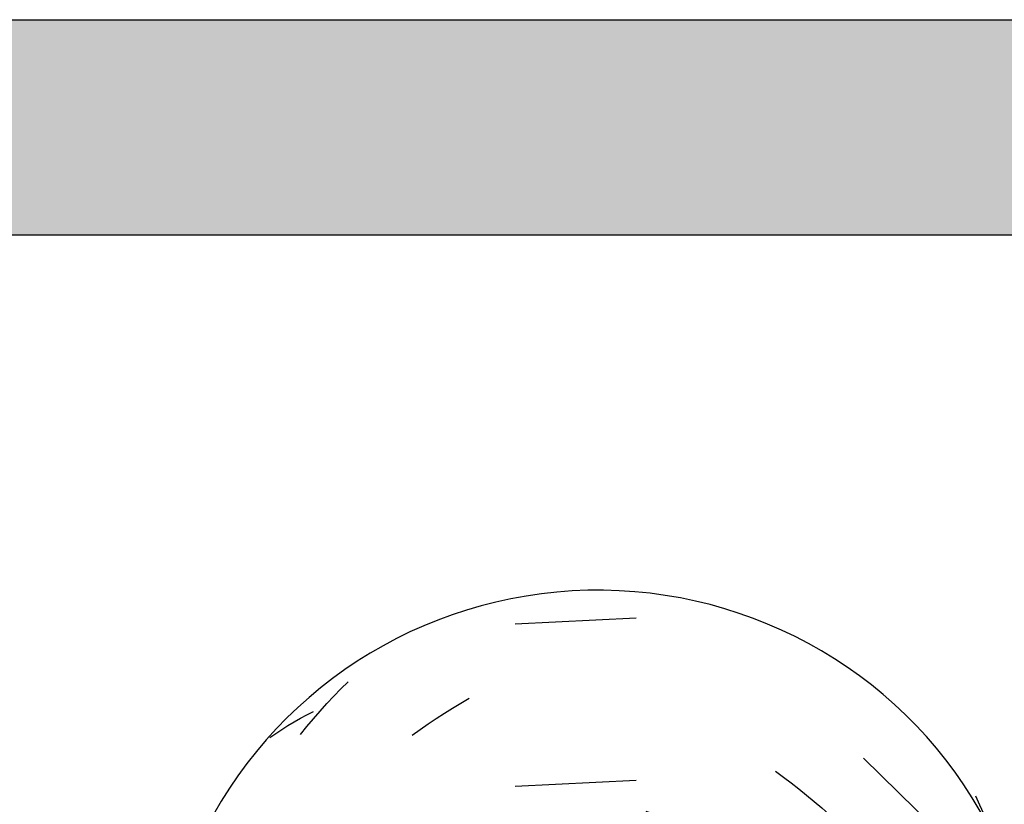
# Model space of a CAD drawing. Header units: millimetres. Extents: x -20654 to 2526, y -8238 to 977.
# Tile 189 of 219: x -10286.055 to -10285.918, y -4095.131 to -4095.022. Entities that reach past the tile are written whole.
import ezdxf

# ---------------------------------------------------------------- set-up
doc = ezdxf.new("R2010")
doc.units = ezdxf.units.MM
doc.layers.add('A-GLAZ-CWMG', color=8, linetype='Continuous')
doc.layers.add('A-ROOF-OTLN', color=132, linetype='Continuous')

# ---------------------------------------------------------------- blocks, each defined once
blk = doc.blocks.new('FP_66-CORTE BB')
at = {"layer": 'A-GLAZ-CWMG', "color": 9, "true_color": 0xc0c0c0}
for p, q in [((11.61714057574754, 5.266651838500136), (11.60029128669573, 5.265813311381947)), ((11.57501803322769, 5.255799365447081), (11.57599619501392, 5.25680938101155)), ((11.57599619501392, 5.25680938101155), (11.57698806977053, 5.257800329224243)), ((11.57405395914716, 5.254770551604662), (11.57501803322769, 5.255799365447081)), ((11.59269911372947, 5.254828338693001), (11.59385230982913, 5.25549440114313)), ((11.57310434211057, 5.253723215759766), (11.57405395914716, 5.254770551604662)), ((11.59041510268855, 5.253429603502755), (11.59155323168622, 5.254140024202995)), ((11.59155323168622, 5.254140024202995), (11.59269911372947, 5.254828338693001)), ((11.56947791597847, 5.252218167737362), (11.57036649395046, 5.252720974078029)), ((11.57036649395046, 5.252720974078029), (11.57127094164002, 5.253206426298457)), ((11.5712499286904, 5.251574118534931), (11.5721695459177, 5.25265764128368)), ((11.57127094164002, 5.253206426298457), (11.57219091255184, 5.253674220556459)), ((11.5721695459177, 5.25265764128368), (11.57310434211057, 5.253723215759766)), ((11.58816384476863, 5.251943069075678), (11.58928516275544, 5.252697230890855)), ((11.58928516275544, 5.252697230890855), (11.59041510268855, 5.253429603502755)), ((11.56691077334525, 5.250608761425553), (11.56774972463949, 5.251161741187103)), ((11.56774972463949, 5.251161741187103), (11.56860554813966, 5.251698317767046)), ((11.56860554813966, 5.251698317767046), (11.56947791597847, 5.252218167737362)), ((11.57034584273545, 5.250472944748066), (11.5712499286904, 5.251574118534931)), ((11.58594878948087, 5.250370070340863), (11.58705157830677, 5.251167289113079)), ((11.58705157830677, 5.251167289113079), (11.58816384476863, 5.251943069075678)), ((11.5660890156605, 5.250039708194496), (11.56691077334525, 5.250608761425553)), ((11.66081800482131, 5.235411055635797), (11.64882566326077, 5.247145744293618)), ((11.63654967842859, 5.245334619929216), (11.63765229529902, 5.244537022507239)), ((11.63765229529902, 5.244537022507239), (11.63874500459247, 5.243718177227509)), ((11.61714057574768, 5.244044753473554), (11.60029128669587, 5.243206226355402)), ((11.63874500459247, 5.243718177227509), (11.63982738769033, 5.242878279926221)), ((11.63982738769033, 5.242878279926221), (11.64089902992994, 5.242017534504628)), ((11.64089902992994, 5.242017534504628), (11.64195952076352, 5.241136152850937)), ((11.66442812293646, 5.241915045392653), (11.66500301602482, 5.240685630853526)), ((11.64195952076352, 5.241136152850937), (11.64300845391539, 5.240234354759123)), ((11.64300845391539, 5.240234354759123), (11.64404542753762, 5.239312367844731)), ((11.66500301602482, 5.240685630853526), (11.6655605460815, 5.239446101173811)), ((11.61848182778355, 5.239803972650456), (11.61968217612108, 5.239355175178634)), ((11.61968217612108, 5.239355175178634), (11.62087950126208, 5.238883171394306)), ((11.62087950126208, 5.238883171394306), (11.62207334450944, 5.238388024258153)), ((11.6655605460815, 5.239446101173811), (11.66610053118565, 5.238196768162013)), ((11.62207334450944, 5.238388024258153), (11.62326324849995, 5.23786980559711)), ((11.62326324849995, 5.23786980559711), (11.62444875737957, 5.237328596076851)), ((11.62444875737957, 5.237328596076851), (11.62562941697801, 5.236764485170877)), ((11.66610053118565, 5.238196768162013), (11.66662279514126, 5.236937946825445)), ((11.58629647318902, 5.235553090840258), (11.5874023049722, 5.236343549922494)), ((11.62562941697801, 5.236764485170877), (11.62680477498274, 5.236177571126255)), ((11.58411453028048, 5.233908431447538), (11.58520040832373, 5.234741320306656)), ((11.58520040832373, 5.234741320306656), (11.58629647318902, 5.235553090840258)), ((11.58303925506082, 5.233054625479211), (11.58411453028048, 5.233908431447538)), ((11.58092215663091, 5.231285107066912), (11.58197499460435, 5.232180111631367)), ((11.58197499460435, 5.232180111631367), (11.58303925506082, 5.233054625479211)), ((11.57988114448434, 5.230369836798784), (11.58092215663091, 5.231285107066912)), ((11.64622029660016, 5.231540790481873), (11.64721718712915, 5.231172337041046)), ((11.64721718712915, 5.231172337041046), (11.6482005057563, 5.230784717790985)), ((11.6482005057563, 5.230784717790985), (11.64916987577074, 5.230378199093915)), ((11.55917928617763, 5.228807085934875), (11.55982241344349, 5.229511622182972)), ((11.64916987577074, 5.230378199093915), (11.65012492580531, 5.229953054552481)), ((11.65012492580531, 5.229953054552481), (11.65106528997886, 5.229509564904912)), ((11.65106528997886, 5.229509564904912), (11.65199060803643, 5.229048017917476)), ((11.65199060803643, 5.229048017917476), (11.65290052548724, 5.228568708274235)), ((11.55795373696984, 5.227361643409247), (11.55855631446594, 5.228090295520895)), ((11.55855631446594, 5.228090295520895), (11.55917928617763, 5.228807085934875)), ((11.59980060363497, 5.228707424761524), (11.60098864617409, 5.228620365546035)), ((11.60098864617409, 5.228620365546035), (11.60218082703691, 5.228510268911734)), ((11.60218082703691, 5.228510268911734), (11.6033766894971, 5.228377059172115)), ((11.6033766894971, 5.228377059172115), (11.6045757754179, 5.228220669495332)), ((11.6045757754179, 5.228220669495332), (11.60577762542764, 5.228041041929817)), ((11.60577762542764, 5.228041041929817), (11.60698177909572, 5.227838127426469)), ((11.60698177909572, 5.227838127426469), (11.60818777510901, 5.22761188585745)), ((11.55681068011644, 5.225870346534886), (11.55737178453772, 5.226621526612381)), ((11.55737178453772, 5.226621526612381), (11.55795373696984, 5.227361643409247)), ((11.55575186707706, 5.224336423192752), (11.55627063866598, 5.225108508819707)), ((11.55627063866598, 5.225108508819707), (11.55681068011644, 5.225870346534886)), ((11.6608180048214, 5.212803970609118), (11.64882566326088, 5.224538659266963)), ((11.56998144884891, 5.220614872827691), (11.55924094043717, 5.20774885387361)), ((11.57917634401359, 5.214661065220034), (11.58020904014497, 5.215590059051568)), ((11.58020904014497, 5.215590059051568), (11.58125383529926, 5.216498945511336)), ((11.5781561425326, 5.213712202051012), (11.57917634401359, 5.214661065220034)), ((11.5761547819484, 5.211755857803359), (11.57714882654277, 5.212743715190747)), ((11.57714882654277, 5.212743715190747), (11.5781561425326, 5.213712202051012)), ((11.59754042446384, 5.212237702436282), (11.59871928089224, 5.212809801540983)), ((11.61714057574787, 5.213901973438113), (11.60029128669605, 5.213063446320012)), ((11.57517438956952, 5.210748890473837), (11.5761547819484, 5.211755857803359)), ((11.59519953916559, 5.21102531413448), (11.59636702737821, 5.211642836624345)), ((11.59636702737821, 5.211642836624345), (11.59754042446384, 5.212237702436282)), ((11.57420802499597, 5.209723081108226), (11.57517438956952, 5.210748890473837)), ((11.59288407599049, 5.2097227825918), (11.59403840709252, 5.210385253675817)), ((11.59403840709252, 5.210385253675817), (11.59519953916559, 5.21102531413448)), ((11.5905975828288, 5.208331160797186), (11.59173698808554, 5.209038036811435)), ((11.59173698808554, 5.209038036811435), (11.59288407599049, 5.2097227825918)), ((11.56998144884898, 5.205543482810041), (11.55924094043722, 5.192677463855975)), ((11.61376387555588, 5.202945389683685), (11.61497162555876, 5.203203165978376)), ((11.61497162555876, 5.203203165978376), (11.61617815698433, 5.203437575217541)), ((11.61617815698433, 5.203437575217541), (11.61738300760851, 5.203648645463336)), ((11.6089299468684, 5.201680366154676), (11.61013794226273, 5.202031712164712)), ((11.61013794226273, 5.202031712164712), (11.61134657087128, 5.202359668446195)), ((11.61134657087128, 5.202359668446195), (11.61255536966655, 5.202664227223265)), ((11.61255536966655, 5.202664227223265), (11.61376387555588, 5.202945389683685)), ((11.58842070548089, 5.198213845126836), (11.5895440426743, 5.198347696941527)), ((11.5895440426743, 5.198347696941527), (11.59067590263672, 5.198459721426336)), ((11.59067590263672, 5.198459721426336), (11.59181585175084, 5.198549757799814)), ((11.59181585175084, 5.198549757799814), (11.59296345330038, 5.198617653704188)), ((11.59296345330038, 5.198617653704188), (11.59411826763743, 5.198663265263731)), ((11.59411826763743, 5.198663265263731), (11.59527985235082, 5.198686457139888)), ((11.59527985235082, 5.198686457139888), (11.59644776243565, 5.198687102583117)), ((11.6081045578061, 5.186355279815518), (11.60931185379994, 5.186722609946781)), ((11.60931185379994, 5.186722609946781), (11.61052009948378, 5.18706656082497)), ((11.60449299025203, 5.185113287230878), (11.6056946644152, 5.18555058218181)), ((11.6056946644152, 5.18555058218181), (11.6068986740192, 5.185964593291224)), ((11.6068986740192, 5.185964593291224), (11.6081045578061, 5.186355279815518)), ((11.61714057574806, 5.183759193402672), (11.60029128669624, 5.18292066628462)), ((11.60209848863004, 5.184169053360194), (11.60329411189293, 5.184652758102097)), ((11.60329411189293, 5.184652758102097), (11.60449299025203, 5.185113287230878)), ((11.6537180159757, 5.183766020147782), (11.65459749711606, 5.18263824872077)), ((11.56998144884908, 5.182936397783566), (11.55924094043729, 5.170070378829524)), ((11.59491182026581, 5.183610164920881), (11.59607777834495, 5.183617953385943)), ((11.59607777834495, 5.183617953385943), (11.59724975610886, 5.183603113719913)), ((11.59724975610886, 5.183603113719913), (11.59842730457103, 5.183565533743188)), ((11.59842730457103, 5.183565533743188), (11.59960997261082, 5.183505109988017)), ((11.59960997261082, 5.183505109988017), (11.6007973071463, 5.183421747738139)), ((11.6007973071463, 5.183421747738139), (11.60198885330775, 5.183315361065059)), ((11.60198885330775, 5.183315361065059), (11.60318415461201, 5.183185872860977)), ((11.65459749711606, 5.18263824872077), (11.65546057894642, 5.18149361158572)), ((11.55674839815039, 5.180570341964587), (11.55728014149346, 5.181287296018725)), ((11.65546057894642, 5.18149361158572), (11.6563069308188, 5.180332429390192)), ((11.55574248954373, 5.179107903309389), (11.55623578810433, 5.179843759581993)), ((11.55623578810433, 5.179843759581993), (11.55674839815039, 5.180570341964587)), ((11.6563069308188, 5.180332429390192), (11.65713622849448, 5.179155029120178)), ((11.66081800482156, 5.167589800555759), (11.64882566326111, 5.179324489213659)), ((11.65713622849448, 5.179155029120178), (11.65794815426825, 5.177961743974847)), ((11.66536751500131, 5.179595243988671), (11.66579678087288, 5.178620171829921)), ((11.66579678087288, 5.178620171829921), (11.6662152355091, 5.17763916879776)), ((11.65794815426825, 5.177961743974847), (11.65874239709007, 5.176752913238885)), ((11.6662152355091, 5.17763916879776), (11.66662279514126, 5.176652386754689)), ((11.65874239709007, 5.176752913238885), (11.65951865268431, 5.175528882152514)), ((11.55784303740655, 5.169501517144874), (11.55841604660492, 5.17079101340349)), ((11.5572889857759, 5.168201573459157), (11.55784303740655, 5.169501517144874)), ((11.60009395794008, 5.16823104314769), (11.60128306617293, 5.168753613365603)), ((11.60128306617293, 5.168753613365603), (11.60247619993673, 5.169253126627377)), ((11.60247619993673, 5.169253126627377), (11.60367290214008, 5.169729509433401)), ((11.55675408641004, 5.166891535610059), (11.5572889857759, 5.168201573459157)), ((11.58311305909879, 5.167119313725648), (11.58418907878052, 5.167356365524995)), ((11.58418907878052, 5.167356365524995), (11.5852756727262, 5.167572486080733)), ((11.59772963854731, 5.167117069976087), (11.59890933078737, 5.167685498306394)), ((11.59890933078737, 5.167685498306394), (11.60009395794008, 5.16823104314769)), ((11.5562385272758, 5.165571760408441), (11.55675408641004, 5.166891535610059)), ((11.57790585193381, 5.165627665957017), (11.57892290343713, 5.165966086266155)), ((11.57892290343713, 5.165966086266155), (11.57995254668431, 5.166284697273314)), ((11.57995254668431, 5.166284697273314), (11.58099438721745, 5.166583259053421)), ((11.58099438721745, 5.166583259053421), (11.58204802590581, 5.166861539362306)), ((11.58204802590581, 5.166861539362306), (11.58311305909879, 5.167119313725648)), ((11.59538686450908, 5.165911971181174), (11.59655533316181, 5.166525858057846)), ((11.59655533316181, 5.166525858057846), (11.59772963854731, 5.167117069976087)), ((11.55574248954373, 5.164242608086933), (11.5562385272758, 5.165571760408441)), ((11.64425827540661, 5.163762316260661), (11.64528028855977, 5.162816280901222)), ((11.66081800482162, 5.152518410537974), (11.64882566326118, 5.164253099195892)), ((11.64528028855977, 5.162816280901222), (11.64628947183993, 5.161850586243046)), ((11.64628947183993, 5.161850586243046), (11.64728543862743, 5.160865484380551)), ((11.6171405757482, 5.16115210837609), (11.60029128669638, 5.160313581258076)), ((11.64728543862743, 5.160865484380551), (11.64826780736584, 5.159861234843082)), ((11.66296863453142, 5.160794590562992), (11.66362679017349, 5.16011425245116)), ((11.62117504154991, 5.158948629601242), (11.62236795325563, 5.159063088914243)), ((11.64826780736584, 5.159861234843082), (11.64923620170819, 5.158838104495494)), ((11.66362679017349, 5.16011425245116), (11.6642656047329, 5.159421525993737)), ((11.6642656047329, 5.159421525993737), (11.66488483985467, 5.158716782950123)), ((11.61395815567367, 5.157774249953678), (11.61516574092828, 5.158028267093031)), ((11.61516574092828, 5.158028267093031), (11.61637203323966, 5.158258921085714)), ((11.61637203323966, 5.158258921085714), (11.61757657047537, 5.158466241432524)), ((11.61757657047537, 5.158466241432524), (11.61877889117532, 5.158650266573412)), ((11.61877889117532, 5.158650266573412), (11.6199785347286, 5.158811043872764)), ((11.6199785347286, 5.158811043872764), (11.62117504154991, 5.158948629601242)), ((11.64923620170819, 5.158838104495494), (11.65019025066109, 5.157796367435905)), ((11.65019025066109, 5.157796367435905), (11.65112958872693, 5.156736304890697)), ((11.66488483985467, 5.158716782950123), (11.66548426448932, 5.158000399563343)), ((11.66548426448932, 5.158000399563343), (11.66606365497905, 5.157272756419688)), ((11.66606365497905, 5.157272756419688), (11.66662279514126, 5.156534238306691)), ((11.63233076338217, 5.144041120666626), (11.63346676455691, 5.143940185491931)), ((11.63346676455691, 5.143940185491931), (11.63459446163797, 5.143817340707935)), ((11.63459446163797, 5.143817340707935), (11.63571342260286, 5.143672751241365)), ((11.63571342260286, 5.143672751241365), (11.6368232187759, 5.143506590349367)), ((11.6368232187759, 5.143506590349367), (11.63792342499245, 5.143319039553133)), ((11.63792342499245, 5.143319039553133), (11.63901361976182, 5.143110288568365)), ((11.63901361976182, 5.143110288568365), (11.64009338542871, 5.142880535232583)), ((11.64989012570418, 5.143056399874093), (11.65083415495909, 5.142002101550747)), ((11.63359675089, 5.141835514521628), (11.63472346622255, 5.141094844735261)), ((11.66081800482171, 5.129911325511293), (11.6488256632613, 5.141646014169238)), ((11.65083415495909, 5.142002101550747), (11.65176322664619, 5.140929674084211)), ((11.63472346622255, 5.141094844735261), (11.63584139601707, 5.140332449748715)), ((11.63584139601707, 5.140332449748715), (11.63695011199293, 5.13954850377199)), ((11.65176322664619, 5.140929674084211), (11.6526769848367, 5.139839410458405)), ((11.63695011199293, 5.13954850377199), (11.63804918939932, 5.138743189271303)), ((11.63804918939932, 5.138743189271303), (11.63913820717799, 5.137916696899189)), ((11.6526769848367, 5.139839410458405), (11.65357507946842, 5.138731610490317)), ((11.65357507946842, 5.138731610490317), (11.65445716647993, 5.137606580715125)), ((11.56998144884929, 5.137722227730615), (11.55924094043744, 5.12485620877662)), ((11.63913820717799, 5.137916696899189), (11.64021674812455, 5.137069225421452)), ((11.65445716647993, 5.137606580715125), (11.65532290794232, 5.136464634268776)), ((11.64021674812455, 5.137069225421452), (11.64128439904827, 5.136200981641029)), ((11.65532290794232, 5.136464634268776), (11.65617197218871, 5.135306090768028)), ((11.57212697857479, 5.132037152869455), (11.57306108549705, 5.133103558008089)), ((11.57306108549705, 5.133103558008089), (11.5740100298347, 5.134151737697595)), ((11.57120806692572, 5.130952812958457), (11.57212697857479, 5.132037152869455)), ((11.57030470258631, 5.129850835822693), (11.57120806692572, 5.130952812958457)), ((11.61714057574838, 5.131009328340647), (11.60029128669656, 5.130170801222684)), ((11.56941723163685, 5.128731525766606), (11.57030470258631, 5.129850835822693)), ((11.62573759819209, 5.129120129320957), (11.62691244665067, 5.129146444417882)), ((11.62691244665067, 5.129146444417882), (11.6280815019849, 5.129150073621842)), ((11.6280815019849, 5.129150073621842), (11.62924431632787, 5.129131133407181)), ((11.62924431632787, 5.129131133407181), (11.6304004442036, 5.129089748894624)), ((11.6304004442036, 5.129089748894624), (11.63154944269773, 5.129026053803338)), ((11.63154944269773, 5.129026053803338), (11.63269087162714, 5.128940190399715)), ((11.63269087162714, 5.128940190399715), (11.63382429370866, 5.128832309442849)), ((11.56769132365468, 5.126442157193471), (11.56854599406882, 5.12759519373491)), ((11.56854599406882, 5.12759519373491), (11.56941723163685, 5.128731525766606)), ((11.55765204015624, 5.121482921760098), (11.55816959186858, 5.122127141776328)), ((11.56998144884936, 5.122650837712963), (11.55924094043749, 5.109784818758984)), ((11.55666484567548, 5.120168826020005), (11.55715040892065, 5.120830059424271)), ((11.55715040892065, 5.120830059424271), (11.55765204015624, 5.121482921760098)), ((11.55574248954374, 5.118822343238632), (11.55619549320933, 5.119499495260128)), ((11.55619549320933, 5.119499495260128), (11.55666484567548, 5.120168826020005))]:
    blk.add_line(p, q, dxfattribs=at)
blk = doc.blocks.new('Rectangular Mullion - Telha Fibrocimento - Ondulada-V61-CORTE BB')
at = {"layer": 'A-GLAZ-CWMG'}
blk.add_ellipse((11.61179080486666, 5.210054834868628), major_axis=(0.06117665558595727, 0), ratio=0.9889363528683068, start_param=0.4781632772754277, end_param=2.708176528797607, dxfattribs=at)
blk.add_blockref('FP_66-CORTE BB', (0, 0), dxfattribs=at)

msp = doc.modelspace()

# ---------------------------------------------------------------- hatches: boundary and pattern name
at = {"layer": 'A-ROOF-OTLN', "true_color": 0x7f7f7f}
msp.add_hatch(color=8, dxfattribs=at).paths.add_polyline_path([(-10284.78946342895, -4095.051799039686), (-10284.78946342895, -4095.021799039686), (-10287.46946342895, -4095.021799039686), (-10287.46946342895, -4095.051799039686), (-10284.9571714, -4095.051799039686)])

# ---------------------------------------------------------------- linework, layer by layer
at = {"layer": 'A-ROOF-OTLN'}
for p, q in [((-10287.46946342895, -4095.021799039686), (-10284.78946342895, -4095.021799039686)), ((-10284.78946342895, -4095.051799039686), (-10287.46946342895, -4095.051799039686))]:
    msp.add_line(p, q, dxfattribs=at)

# ---------------------------------------------------------------- block references
at = {"layer": 'A-GLAZ-CWMG'}
msp.add_blockref('Rectangular Mullion - Telha Fibrocimento - Ondulada-V61-CORTE BB', (-10297.5867007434, -4100.371799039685), dxfattribs=at)

doc.saveas('drawing.dxf')
